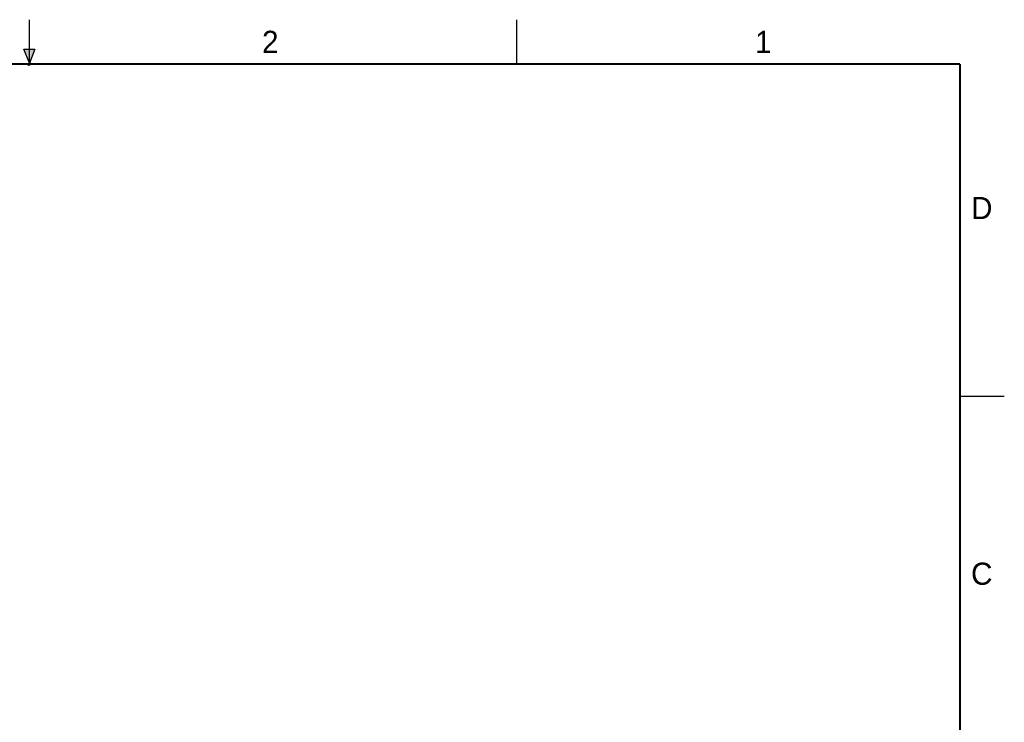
# Model space of a CAD drawing. Header units: inches. Extents: x 0 to 22, y 0 to 17.
# Tile 15 of 15: x 10.9 to 22, y 9.1 to 17. Entities that reach past the tile are written whole.
import ezdxf

# ---------------------------------------------------------------- set-up
doc = ezdxf.new("R2010")
doc.units = ezdxf.units.IN
doc.header["$LTSCALE"] = 1.21
doc.header["$MEASUREMENT"] = 0
doc.layers.get('0').update_dxf_attribs({"linetype": 'CONTINUOUS'})
doc.styles.add('TEXTSTYLE_2', font='txt')

msp = doc.modelspace()

# ---------------------------------------------------------------- hatches: boundary and pattern name
at = {"linetype": 'CONTINUOUS'}
msp.add_hatch(color=2, dxfattribs=at).paths.add_polyline_path([(11, 16.51), (10.9375, 16.6663), (11.0625, 16.6663)])

# ---------------------------------------------------------------- linework, layer by layer
at = {"color": 2, "linetype": 'CONTINUOUS'}
for p, q in [((11, 16.485), (11, 17)), ((16.5, 16.5), (16.5, 17)), ((11, 16.51), (10.9375, 16.6663)), ((10.9375, 16.6663), (11.0625, 16.6663)), ((11.0625, 16.6663), (11, 16.51)), ((11.015, 16.515), (10.985, 16.485)), ((10.985, 16.485), (11, 16.515)), ((11, 16.485), (11.015, 16.515)), ((22, 12.75), (21.5, 12.75))]:
    msp.add_line(p, q, dxfattribs=at)
at = {"color": 7, "linetype": 'CONTINUOUS', "const_width": 0.02}
for points in [[(21.5, 16.5), (0.5, 16.5)], [(21.5, 0.5), (21.5, 16.5)]]:
    msp.add_lwpolyline(points, dxfattribs=at)

# ---------------------------------------------------------------- texts
at = {"color": 2, "linetype": 'CONTINUOUS', "char_height": 0.25, "width": 0.25, "attachment_point": 1, "line_spacing_factor": 0.9, "style": 'TEXTSTYLE_2'}
for s, insert in [('2', (13.625, 16.875)), ('1', (19.1875, 16.875)), ('D', (21.625, 15)), ('C', (21.625, 10.875))]:
    msp.add_mtext(s, dxfattribs=dict(at, insert=insert))

doc.saveas('drawing.dxf')
